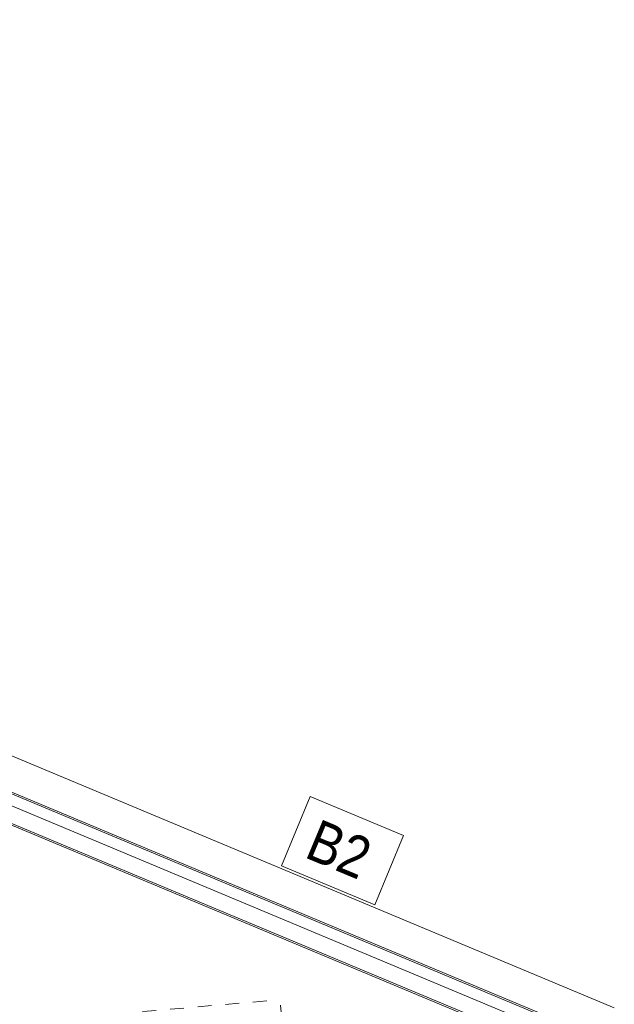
# Model space of a CAD drawing. Header units: millimetres. Extents: x -698 to 216, y -34 to 576.
# Tile 53 of 88: x -261 to -239, y 447 to 483. Entities that reach past the tile are written whole.
import ezdxf

# ---------------------------------------------------------------- set-up
doc = ezdxf.new("R2010")
doc.units = ezdxf.units.MM
doc.linetypes.add('XKITLINE00', pattern=[0])
doc.linetypes.add('XKITLINE04', pattern=[3, 0.5, -0.5, 0.5, -0.5, 0.5, -0.5])
doc.layers.add('Element', color=2, linetype='Continuous', lineweight=0)
doc.layers.add('Znak elementu', color=2, linetype='Continuous', lineweight=0)
doc.styles.add('ARIAL', font='ARIAL.TTF')

msp = doc.modelspace()

# ---------------------------------------------------------------- linework, layer by layer
at = {"layer": 'Element', "linetype": 'XKITLINE00', "lineweight": 0}
for p, q in [((-324.313, 482.865), (-239.079, 447.262)), ((-325.179, 481.861), (-239.944, 446.258)), ((-325.177, 481.923), (-239.943, 446.32)), ((-280.893, 462.93), (-240.948, 446.245)), ((-280.689, 462.214), (-241.18, 445.711)), ((-280.65, 462.136), (-241.304, 445.701))]:
    msp.add_line(p, q, dxfattribs=at)
at = {"layer": 'Znak elementu', "linetype": 'XKITLINE00', "lineweight": 0}
for p, q in [((-251.079, 452.383), (-250.038, 454.875)), ((-250.038, 454.875), (-246.673, 453.469)), ((-247.714, 450.978), (-246.673, 453.469)), ((-251.079, 452.383), (-247.714, 450.978))]:
    msp.add_line(p, q, dxfattribs=at)
at = {"layer": 'Znak elementu', "linetype": 'XKITLINE04', "lineweight": 0}
for p in [(-257.084, 447.041), (-250.892, 444.869)]:
    msp.add_line(p, (-251.125, 447.559), dxfattribs=at)

# ---------------------------------------------------------------- texts
at = {"layer": 'Znak elementu', "style": 'ARIAL', "width": 0.85}
msp.add_text('B2', height=1.5, rotation=-22.6719, dxfattribs=at).set_placement((-250.294, 452.706))

doc.saveas('drawing.dxf')
